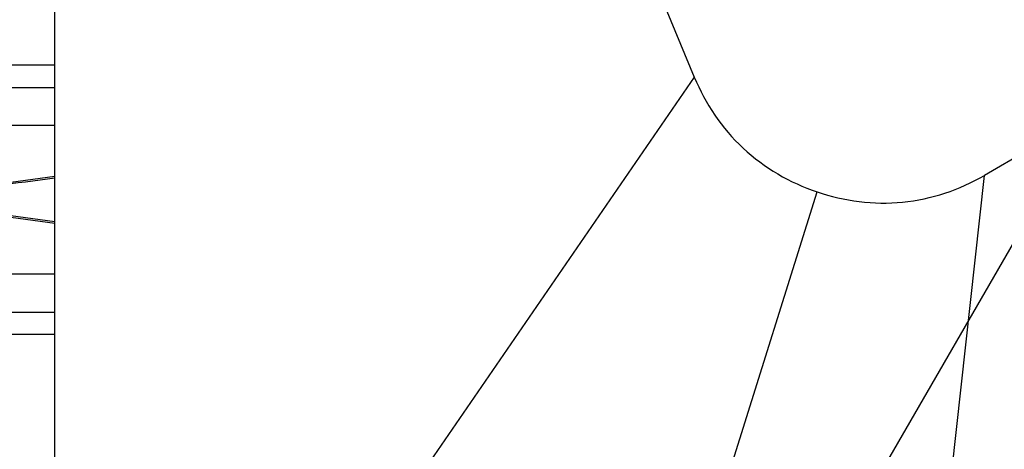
# Model space of a CAD drawing. Header units: millimetres. Extents: x -491 to 2059, y -393 to 795.
# Tile 126 of 256: x -174.69 to -167.2, y 57.99 to 61.26. Entities that reach past the tile are written whole.
import ezdxf

# ---------------------------------------------------------------- set-up
doc = ezdxf.new("R2010")
doc.units = ezdxf.units.MM
doc.header["$LTSCALE"] = 462.55
doc.linetypes.add('CENTER', pattern=[0.6, 0.375, -0.075, 0.075, -0.075])
doc.layers.get('0').update_dxf_attribs({"linetype": 'CONTINUOUS'})
for name, color, linetype in [('_0219_COVER_TOP_PBL222', 7, 'CONTINUOUS'), ('A2600102_ABL239', 7, 'CONTINUOUS'), ('DEFAULT_1', 7, 'CENTER'), ('E2031601_ABL259', 7, 'CONTINUOUS'), ('new_view_13_VBL9', 7, 'CONTINUOUS'), ('ST-8EP1N8AW400S_PBL260', 7, 'CONTINUOUS')]:
    doc.layers.add(name, color=color, linetype=linetype)

# ---------------------------------------------------------------- blocks, each defined once
blk = doc.blocks.new('_0219_COVER_TOP_PBL222', base_point=(3331.953, 4611.092))
at = {"layer": '_0219_COVER_TOP_PBL222', "color": 7}
for p, q in [((3329.495, 4580.714), (3234.815, 4526.051)), ((3164.049, 4462.797), (3164.049, 4578.912)), ((3202.252, 4558.759), (3212.735, 4533.532))]:
    blk.add_line(p, q, dxfattribs=at)
at = {"layer": '_0219_COVER_TOP_PBL222', "color": 2}
for p, q in [((3212.735, 4533.532), (3164.049, 4462.796)), ((3221.026, 4401.033), (3234.815, 4526.051)), ((3189.048, 4419.496), (3222.081, 4524.793))]:
    blk.add_line(p, q, dxfattribs=at)
at = {"layer": '_0219_COVER_TOP_PBL222', "color": 7}
for points, knots in [([(3212.735, 4533.532), (3213.573, 4531.515), (3216.091, 4527.754), (3220.013, 4525.494), (3222.081, 4524.793)], [0, 0, 0, 0, 0.5, 1, 1, 1, 1]), ([(3222.081, 4524.793), (3224.15, 4524.092), (3228.638, 4523.504), (3232.924, 4524.959), (3234.815, 4526.051)], [0, 0, 0, 0, 0.500085, 1, 1, 1, 1])]:
    blk.add_open_spline(points, degree=3, knots=knots, dxfattribs=at)
blk = doc.blocks.new('ST-8EP1N8AW400S_PBL260', base_point=(3159.474, 4524.197))
at = {"layer": 'ST-8EP1N8AW400S_PBL260', "color": 2}
for p, q in [((3155.098, 4534.447), (3155.098, 4532.738)), ((3155.098, 4529.865), (3155.098, 4524.805)), ((3155.098, 4523.59), (3155.098, 4518.53)), ((3155.098, 4515.657), (3155.098, 4513.947))]:
    blk.add_line(p, q, dxfattribs=at)
at = {"layer": 'ST-8EP1N8AW400S_PBL260', "color": 7}
for p, q in [((3164.049, 4534.447), (3155.098, 4534.447)), ((3155.098, 4532.738), (3164.049, 4532.738)), ((3155.098, 4529.865), (3164.049, 4529.865)), ((3154.898, 4524.822), (3154.898, 4523.573)), ((3154.898, 4524.76), (3155.148, 4524.7)), ((3155.148, 4524.7), (3155.148, 4523.695)), ((3155.148, 4523.695), (3154.898, 4523.634)), ((3164.049, 4518.53), (3155.098, 4518.53)), ((3155.098, 4515.657), (3164.049, 4515.657)), ((3164.049, 4513.947), (3155.098, 4513.947))]:
    blk.add_line(p, q, dxfattribs=at)
for centre, radius, start, end in [((3155.098, 4534.247), 0.2, 90, 180), ((2958.022, 6045.363), 1533.277, 277.384821, 277.722205), ((2951.229, 6105.371), 1593.771, 277.351006, 277.673755), ((2949.33, 2928.57), 1608.348, 82.327965, 82.647789), ((2958.022, 3003.032), 1533.276, 82.277795, 82.615179), ((3155.098, 4514.147), 0.2, 180, 270)]:
    blk.add_arc(centre, radius, start, end, dxfattribs=at)
for points, knots in [([(3155.098, 4532.738), (3155.042, 4532.738), (3154.928, 4532.672), (3154.898, 4532.554), (3154.898, 4532.497)], [0, 0, 0, 0, 0.495541, 1, 1, 1, 1]), ([(3154.922, 4529.862), (3154.915, 4529.862), (3154.896, 4529.859), (3154.907, 4529.865), (3154.909, 4529.865)], [0, 0, 0, 0, 0.736398, 1, 1, 1, 1]), ([(3155.098, 4529.865), (3155.08, 4529.865), (3155.021, 4529.864), (3154.962, 4529.862), (3154.922, 4529.862)], [0, 0, 0, 0, 0.319265, 1, 1, 1, 1]), ([(3154.93, 4524.817), (3154.921, 4524.821), (3154.906, 4524.829), (3154.898, 4524.846), (3154.898, 4524.853)], [0, 0, 0, 0, 0.576648, 1, 1, 1, 1]), ([(3155.098, 4524.805), (3155.082, 4524.802), (3155.026, 4524.798), (3154.967, 4524.801), (3154.93, 4524.817)], [0, 0, 0, 0, 0.294929, 1, 1, 1, 1]), ([(3154.93, 4523.577), (3154.921, 4523.573), (3154.906, 4523.565), (3154.898, 4523.548), (3154.898, 4523.541)], [0, 0, 0, 0, 0.576035, 1, 1, 1, 1]), ([(3155.098, 4523.59), (3155.082, 4523.592), (3155.026, 4523.596), (3154.966, 4523.594), (3154.93, 4523.577)], [0, 0, 0, 0, 0.295252, 1, 1, 1, 1]), ([(3154.922, 4518.533), (3154.931, 4518.533), (3154.99, 4518.531), (3155.049, 4518.53), (3155.098, 4518.53)], [0, 0, 0, 0, 0.164282, 1, 1, 1, 1]), ([(3155.098, 4515.657), (3155.042, 4515.657), (3154.928, 4515.722), (3154.898, 4515.84), (3154.898, 4515.897)], [0, 0, 0, 0, 0.495542, 1, 1, 1, 1])]:
    blk.add_open_spline(points, degree=3, knots=knots, dxfattribs=at)
blk = doc.blocks.new('E2031601_ABL259', base_point=(3159.474, 4524.197))
at = {"layer": 'ST-8EP1N8AW400S_PBL260'}
blk.add_blockref('ST-8EP1N8AW400S_PBL260', (3159.474, 4524.197), dxfattribs=at)
blk = doc.blocks.new('A2600102_ABL239', base_point=(3159.474, 4524.197))
at = {"layer": 'E2031601_ABL259'}
blk.add_blockref('E2031601_ABL259', (3159.474, 4524.197), dxfattribs=at)
blk = doc.blocks.new('NEW_VIEW_13_VBL9', base_point=(3419.523, 4542.783))
at = {"layer": '_0219_COVER_TOP_PBL222'}
blk.add_blockref('_0219_COVER_TOP_PBL222', (3331.953, 4611.092), dxfattribs=at)
at = {"layer": 'A2600102_ABL239'}
blk.add_blockref('A2600102_ABL239', (3159.474, 4524.197), dxfattribs=at)
blk = doc.blocks.new('W1')
at = {"layer": 'DEFAULT_1', "color": 1}
blk.add_line((3297.0484, 4624.9118), (3162.1744, 4391.3031), dxfattribs=at)
at = {"layer": 'new_view_13_VBL9'}
blk.add_blockref('NEW_VIEW_13_VBL9', (3419.5234, 4542.7828), dxfattribs=at)

msp = doc.modelspace()

# ---------------------------------------------------------------- block references
at = {"xscale": 0.1, "yscale": 0.1, "zscale": 0.1}
msp.add_blockref('W1', (-490.8323, -392.5342), dxfattribs=at)

doc.saveas('drawing.dxf')
